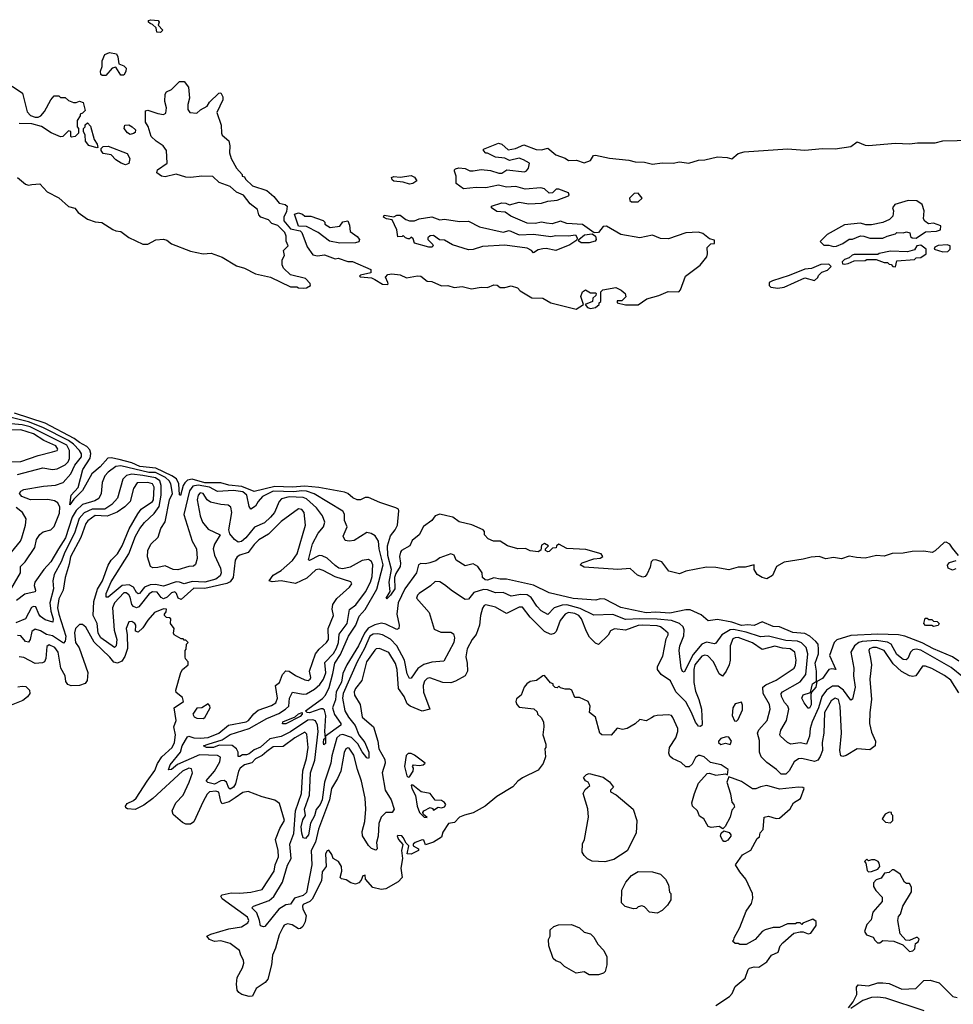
# Model space of a CAD drawing. Extents: x 2206940 to 2356632, y 511582 to 673215.
# Tile 111 of 228: x 2336999 to 2342880, y 536986 to 543190. Entities that reach past the tile are written whole.
import ezdxf

# ---------------------------------------------------------------- set-up
doc = ezdxf.new("R2010")
doc.units = 0

msp = doc.modelspace()

# ---------------------------------------------------------------- linework, layer by layer
at = {"layer": '0CON10XD'}
for points in [[(2337885, 543110), (2337861.7, 543111.7), (2337858.3, 543138.3), (2337835, 543160), (2337820, 543165), (2337810, 543175), (2337810, 543185), (2337825, 543190), (2337870, 543185), (2337877.5, 543175), (2337870, 543155), (2337900, 543125), (2337885, 543110)], [(2337541.7, 542838.3), (2337518.3, 542838.3), (2337510, 542845), (2337507.5, 542865), (2337517.5, 542895), (2337518.3, 542931.7), (2337535, 542970), (2337565, 542983.3), (2337607.5, 542975), (2337616.4, 542956.4), (2337622.5, 542912.5), (2337655, 542900), (2337670, 542885), (2337667, 542863), (2337655, 542840), (2337635, 542840), (2337605, 542890), (2337580, 542885), (2337541.7, 542838.3)], [(2336950.3, 542770.3), (2337016.4, 542726.4), (2337045, 542610), (2337066.4, 542586.4), (2337095, 542576.7), (2337115, 542576.7), (2337132.5, 542585), (2337155, 542612.5), (2337193.9, 542686.1), (2337215, 542710), (2337245, 542710), (2337255, 542700), (2337285, 542700), (2337305, 542680), (2337338.3, 542668.3), (2337355, 542667.5), (2337375, 542677.5), (2337399.3, 542669.3), (2337411.7, 542618.3), (2337395, 542600), (2337380, 542595), (2337380, 542585), (2337360, 542555), (2337360, 542515), (2337370, 542505), (2337370, 542475), (2337347, 542453), (2337325, 542450), (2337320, 542455), (2337320, 542485), (2337305, 542490), (2337270, 542455), (2337255, 542452.5), (2337196.4, 542476.4), (2337135, 542516.2), (2337074.2, 542534.2), (2336995, 542536.2)], [(2336985, 542196.2), (2337035, 542154), (2337055, 542148), (2337075, 542152.5), (2337125, 542156.7), (2337172.5, 542105), (2337245, 542066.7), (2337305, 542012.5), (2337345, 542002.5), (2337367.5, 541975), (2337425, 541933.3), (2337475, 541916.7), (2337515, 541912.5), (2337585, 541868.8), (2337605, 541858.8), (2337635, 541856.2), (2337685, 541817.5), (2337775, 541776.7), (2337805, 541776.7), (2337857, 541803), (2337905, 541806.2), (2337925, 541800), (2337955, 541778), (2338075, 541732.5), (2338155, 541714), (2338205, 541718), (2338274.1, 541694.1), (2338365, 541640), (2338415, 541623.8), (2338485, 541588.8), (2338577.7, 541567.7), (2338705, 541507.5), (2338745, 541507.5), (2338755, 541500), (2338785, 541497.5), (2338805, 541500), (2338830, 541515), (2338828.3, 541528.3), (2338798.8, 541558.8), (2338705, 541583.3), (2338660, 541625), (2338652.5, 541645), (2338653, 541677), (2338667.5, 541705), (2338660, 541735), (2338690, 541765), (2338677.5, 541795), (2338676.4, 541826.4), (2338668.3, 541848.3), (2338625, 541892.5), (2338586.4, 541906.4), (2338565, 541930), (2338517.5, 541945), (2338505, 541960), (2338497.5, 541995), (2338450.8, 542030.8), (2338407.5, 542085), (2338365, 542103.8), (2338325, 542140), (2338255, 542163.3), (2338215, 542202.5), (2338145, 542203.8), (2338076.4, 542196.4), (2338045, 542198.8), (2337985, 542216.7), (2337915, 542200), (2337892.5, 542205), (2337863.3, 542225), (2337867.5, 542245), (2337927.5, 542285), (2337922.5, 542365), (2337902.5, 542395), (2337857.5, 542425), (2337827.5, 542455), (2337807, 542517), (2337790, 542545), (2337790, 542615), (2337805, 542620), (2337868.3, 542598.3), (2337905, 542592.5), (2337918.3, 542601.7), (2337922.5, 542635), (2337913.8, 542675), (2337915, 542720), (2337923.6, 542736.4), (2337955, 542750), (2338005, 542800), (2338035, 542800), (2338062.5, 542765), (2338067.5, 542695), (2338057.5, 542655), (2338057.5, 542625), (2338070, 542605), (2338115, 542600), (2338137, 542623), (2338180, 542645), (2338195, 542670), (2338253.6, 542726.4), (2338265, 542730), (2338277.5, 542705), (2338277.5, 542685), (2338240, 542605), (2338266.7, 542525), (2338270, 542475), (2338275, 542462.5), (2338315, 542427.5), (2338322, 542395), (2338320.5, 542350.5), (2338330, 542315), (2338363.9, 542253.9), (2338400, 542215), (2338400, 542205), (2338415, 542200), (2338420, 542185), (2338465, 542142.5), (2338555, 542113.8), (2338600, 542075), (2338633.6, 542033.6), (2338670, 542025), (2338682.5, 542015), (2338679.3, 541980.7), (2338663.3, 541945), (2338663, 541923), (2338705, 541872.5), (2338765, 541860), (2338775, 541850), (2338809.3, 541759.3), (2338845, 541707.5), (2338875, 541702.5), (2338919.3, 541709.3), (2338985, 541682.5), (2339005, 541686.7), (2339065, 541666.2), (2339095.8, 541665.8), (2339210, 541615), (2339210, 541595), (2339145, 541580), (2339140, 541575), (2339145, 541570), (2339215, 541562.5), (2339235, 541552.5), (2339284.2, 541524.2), (2339315, 541522.5), (2339320, 541525), (2339317.5, 541535), (2339303, 541567), (2339317.5, 541585), (2339342.3, 541587.7), (2339395, 541582.5), (2339435, 541563.3), (2339505, 541576.2), (2339525, 541573.3), (2339565, 541542.5), (2339595, 541540), (2339655, 541512.5), (2339696.1, 541516.1), (2339735, 541502.5), (2339785, 541508), (2339843.9, 541493.9), (2339905, 541503.8), (2339946.4, 541503.6), (2339985, 541520), (2340007, 541517), (2340025, 541502.5), (2340055, 541502.5), (2340095, 541512.5), (2340135, 541500), (2340151.7, 541481.7), (2340225, 541436.7), (2340295, 541436.2), (2340345, 541406.2), (2340505, 541366.7), (2340550, 541395), (2340532.5, 541445), (2340543.9, 541476.1), (2340563, 541487), (2340595, 541470), (2340625, 541470), (2340630, 541465), (2340628.3, 541451.7), (2340610, 541435), (2340606.4, 541413.6), (2340560, 541395), (2340575, 541377.5), (2340595, 541371.2), (2340625, 541376.7), (2340650, 541395), (2340650, 541405), (2340660, 541415), (2340660, 541475), (2340673, 541487), (2340755, 541503.3), (2340787.5, 541485), (2340812.5, 541465), (2340816.4, 541443.6), (2340791.7, 541418.3), (2340761.7, 541418.3), (2340762.5, 541405), (2340815, 541393.8), (2340895.6, 541394.4), (2340948.3, 541431.7), (2341025, 541452.5), (2341083.6, 541476.4), (2341150, 541475), (2341161.7, 541488.3), (2341192.5, 541575), (2341285, 541642.5), (2341326.7, 541695), (2341332.5, 541715), (2341330, 541755), (2341351.7, 541778.3), (2341375, 541780), (2341375, 541800), (2341345, 541810), (2341302.3, 541842.3), (2341275, 541851.2), (2341195, 541847.5), (2341085, 541810), (2341035, 541811.2), (2340985, 541832), (2340905, 541816.2), (2340785.9, 541835.9), (2340695, 541888.8), (2340675, 541886.7), (2340645, 541850), (2340617, 541847), (2340545, 541900), (2340445, 541906.2), (2340405, 541920), (2340353, 541903), (2340317, 541907), (2340285, 541913.3), (2340245, 541906.7), (2340195, 541908.8), (2340092.3, 541952.3), (2340056.4, 541976.4), (2340005, 541982.5), (2339970, 542005), (2339970, 542015), (2340035, 542036.2), (2340060, 542035), (2340085, 542022.5), (2340145, 542041.2), (2340205, 542030), (2340285, 542033.8), (2340325, 542047.5), (2340385, 542053.3), (2340455, 542080), (2340460, 542085), (2340455, 542100), (2340395, 542122.5), (2340378.3, 542121.7), (2340355, 542100), (2340335, 542097.5), (2340303.6, 542123.6), (2340280.7, 542130.7), (2340182, 542122), (2340125, 542138.8), (2340064.2, 542134.2), (2340015, 542147.5), (2339935, 542130), (2339875, 542132.5), (2339795, 542123.3), (2339748.3, 542158.3), (2339747.5, 542205), (2339736.7, 542235), (2339737.5, 542245), (2339745, 542250), (2339765, 542256.7), (2339805, 542252.5), (2339835, 542237.5), (2339855, 542236.7), (2339905, 542246.2), (2339965, 542238.8), (2340016.4, 542223.6), (2340036.4, 542223.6), (2340067, 542243), (2340178.3, 542231.7), (2340191.7, 542238.3), (2340203.3, 542255), (2340210, 542285), (2340172.5, 542307.5)], [(2337485, 542382.5), (2337435, 542397.5), (2337412.5, 542425), (2337411.7, 542461.7), (2337400, 542485), (2337400, 542505), (2337410, 542515), (2337411.7, 542528.3), (2337425, 542540), (2337445, 542520), (2337467.5, 542435), (2337487.5, 542405), (2337490, 542385), (2337485, 542382.5)], [(2337695, 542467.5), (2337677, 542477), (2337657.5, 542505), (2337660, 542525), (2337685, 542526.7), (2337707.5, 542515), (2337727.5, 542495), (2337725, 542480), (2337715, 542472.5), (2337695, 542467.5)], [(2340172.5, 542307.5), (2340145, 542316.7), (2340085, 542303.3), (2340055, 542317.5), (2339995, 542323.3), (2339945, 542350), (2339935, 542350), (2339920, 542365), (2339920, 542375), (2340015, 542411.2), (2340035, 542406.7), (2340075, 542370), (2340121.7, 542378.3), (2340175, 542402.5), (2340251.7, 542371.7), (2340285, 542370), (2340325, 542380), (2340375, 542337.5), (2340435, 542316.7), (2340455, 542303.3), (2340506.1, 542303.9), (2340555, 542288.8), (2340595, 542302.5), (2340612.5, 542335), (2340625, 542336.7), (2340715, 542318), (2340835, 542305.8), (2340875, 542294), (2340935, 542291.9), (2340985, 542279.2), (2341045, 542288.6), (2341115, 542285.8), (2341155, 542294.2), (2341213.6, 542286.4), (2341275, 542305.7), (2341315, 542306), (2341395, 542325.7), (2341455, 542322.5), (2341485, 542313.3), (2341525, 542347.5), (2341561.7, 542358.3), (2341835, 542376.7), (2341945, 542367.1), (2342055, 542379.2), (2342135, 542375.6), (2342235, 542391.9), (2342275, 542420), (2342325, 542399.6), (2342345, 542397.9), (2342515, 542411.8), (2342605, 542408.1), (2342655, 542414.4), (2342765, 542413.1), (2342815, 542426.7), (2342995, 542430)], [(2337665, 542276.2), (2337637.5, 542285), (2337605, 542306.7), (2337575, 542337.5), (2337525, 542347.5), (2337512.5, 542365), (2337511.7, 542378.3), (2337525, 542390), (2337555, 542392.5), (2337675, 542347.5), (2337693.3, 542315), (2337685, 542283.8), (2337665, 542276.2)], [(2339455, 542153.8), (2339415, 542166.7), (2339355, 542172.5), (2339345, 542180), (2339340, 542195), (2339355, 542202.5), (2339395, 542197.5), (2339465, 542208.8), (2339485, 542197.5), (2339500, 542175), (2339475, 542157.5), (2339455, 542153.8)], [(2340895, 542042.5), (2340920, 542065), (2340895, 542097.5), (2340870, 542095), (2340840, 542065), (2340841.7, 542051.7), (2340853, 542043), (2340895, 542042.5)], [(2342125, 541760), (2342145, 541762.5), (2342185, 541780), (2342225, 541807.5), (2342245, 541807.5), (2342295, 541827.5), (2342317, 541827), (2342355, 541812.5), (2342435, 541812.5), (2342463, 541827), (2342515, 541840), (2342525, 541850), (2342565, 541847.5), (2342585, 541852.5), (2342606.4, 541846.4), (2342610, 541825), (2342620, 541815), (2342645, 541812.5), (2342705, 541853.3), (2342775, 541857.5), (2342800, 541865), (2342801.7, 541891.7), (2342755, 541907.5), (2342723, 541903), (2342700, 541920), (2342692.5, 541935), (2342696.7, 541985), (2342683.3, 542025), (2342649.7, 542049.7), (2342595, 542050.8), (2342512.5, 542025), (2342497.5, 542005), (2342502.5, 541985), (2342498.3, 541951.7), (2342478.8, 541931.2), (2342435, 541912.5), (2342365, 541897.5), (2342328.3, 541898.3), (2342295, 541907.5), (2342195, 541897.5), (2342085, 541837.5), (2342041.7, 541791.7), (2342065, 541770), (2342095, 541770), (2342125, 541760)], [(2339015, 541781.2), (2338950, 541795), (2338878.8, 541848.8), (2338805, 541887.5), (2338755, 541890), (2338730, 541965), (2338755, 541972.5), (2338780, 541965), (2338795, 541952.5), (2338833, 541953), (2338910, 541925), (2338920, 541915), (2338921.7, 541901.7), (2338955, 541880), (2339015, 541890), (2339033.9, 541916.1), (2339065, 541922.5), (2339076.2, 541895), (2339080, 541855), (2339123.9, 541823.9), (2339140, 541805), (2339135, 541790), (2339115, 541783.3), (2339015, 541781.2)], [(2340235, 541720), (2340222.5, 541735), (2340195, 541750), (2340055, 541769.2), (2339915, 541760), (2339855, 541742.5), (2339825, 541740.8), (2339725, 541772), (2339675, 541800), (2339643.8, 541803.8), (2339605, 541830), (2339585, 541827.5), (2339570, 541815), (2339570, 541805), (2339600, 541775), (2339602.5, 541765), (2339595, 541757.5), (2339575, 541756.7), (2339485, 541782.5), (2339478.3, 541808.3), (2339465, 541820), (2339455, 541810), (2339445, 541810), (2339430, 541815), (2339415, 541830), (2339407, 541823), (2339381.7, 541821.7), (2339374, 541865), (2339345, 541930), (2339310, 541935), (2339290, 541945), (2339295, 541957.5), (2339355, 541947.5), (2339375, 541958.8), (2339395, 541958.8), (2339431.7, 541931.7), (2339455, 541923.3), (2339485, 541923.3), (2339515, 541936.2), (2339595, 541948.8), (2339645, 541930), (2339675, 541933.3), (2339768.3, 541918.3), (2339825, 541920), (2339894.2, 541884.2), (2340045, 541851.2), (2340082, 541862), (2340145.9, 541834.1), (2340235, 541838.8), (2340345, 541823.8), (2340375, 541830), (2340455, 541828.8), (2340500, 541835), (2340510, 541815), (2340508.3, 541801.7), (2340465, 541771.2), (2340375, 541736.2), (2340315, 541748.8), (2340295, 541746.7), (2340265, 541740), (2340235, 541720)], [(2340535, 541783.3), (2340520, 541795), (2340520, 541805), (2340556.4, 541833.6), (2340605, 541840), (2340626.2, 541826.2), (2340630, 541805), (2340623.3, 541795), (2340585, 541784.3), (2340535, 541783.3)], [(2342515, 541633.3), (2342525, 541670), (2342635, 541680), (2342645, 541690), (2342675, 541692.5), (2342710, 541715), (2342710, 541745), (2342675, 541770), (2342650, 541765), (2342635, 541740), (2342591.7, 541728.3), (2342485, 541732.5), (2342413, 541717), (2342405, 541710), (2342255, 541710), (2342243, 541707), (2342225, 541690), (2342195, 541680), (2342180, 541665), (2342181.7, 541651.7), (2342195, 541650), (2342217, 541653), (2342255, 541670), (2342325, 541672.5), (2342335, 541680), (2342395, 541680), (2342445, 541660), (2342465, 541660), (2342475, 541650), (2342488.3, 541648.3), (2342500, 541635), (2342515, 541633.3)], [(2342815, 541727.5), (2342845, 541730), (2342860, 541745), (2342860, 541765), (2342841.7, 541771.7), (2342783.6, 541766.4), (2342763.6, 541756.4), (2342760, 541745), (2342815, 541727.5)], [(2341775, 541498.8), (2341815, 541503.8), (2341945, 541563.8), (2342005, 541546.7), (2342027.5, 541565), (2342031.7, 541578.3), (2342051.7, 541598.3), (2342088.3, 541611.7), (2342110, 541635), (2342095, 541650), (2342045, 541647.5), (2341987, 541623), (2341945, 541617.5), (2341845, 541577.5), (2341740, 541545), (2341720, 541535), (2341720, 541515), (2341730, 541505), (2341775, 541498.8)], [(2337250.7, 540119.3), (2337239.7, 540145), (2337218.7, 540158.7), (2337175, 540166.2), (2337066.2, 540165), (2337011.1, 540185), (2336997.3, 540205), (2337005, 540219.1), (2337025, 540229.7), (2337148.3, 540251.7), (2337225, 540256.6), (2337272.3, 540275), (2337321.6, 540328.4), (2337346.5, 540383.5), (2337386.9, 540435), (2337388.8, 540455), (2337375.6, 540475), (2337337.6, 540515), (2337305, 540537.6), (2337145, 540620.6), (2337055, 540655.6), (2336885, 540698)], [(2341195, 539714.3), (2341155, 539699.4), (2341087.5, 539715), (2341043.8, 539775), (2341005, 539786.6), (2340986.7, 539785), (2340975.7, 539775), (2340969.5, 539740.5), (2340951.1, 539698.9), (2340937.8, 539682.2), (2340925, 539677.3), (2340891.1, 539691.1), (2340845, 539731.2), (2340765.8, 539725.8), (2340555, 539741.2), (2340530, 539755), (2340541.7, 539768.3), (2340615, 539792.5), (2340655, 539797.5), (2340671.7, 539808.3), (2340662.5, 539825), (2340565, 539851.1), (2340445, 539858.8), (2340395, 539886), (2340380, 539875), (2340378.3, 539861.7), (2340355, 539860), (2340335, 539840), (2340325, 539837.5), (2340310, 539845), (2340310, 539855), (2340330, 539875), (2340305, 539890), (2340285, 539880), (2340281.7, 539848.3), (2340265, 539837.5), (2340215, 539843.3), (2340185, 539857.5), (2340137, 539857), (2340072.5, 539875), (2340025, 539903.3), (2339983.6, 539903.6), (2339949.3, 539919.3), (2339927.5, 539945), (2339926.7, 539965), (2339918.8, 539975), (2339847.5, 540007.5), (2339766.8, 540026.8), (2339726.2, 540055), (2339690, 540065), (2339645, 540074.3), (2339615.6, 540065), (2339595.6, 540035), (2339543.3, 539996.7), (2339516, 539944), (2339472, 539908), (2339456.7, 539875), (2339404.7, 539845.3), (2339396.7, 539835), (2339392, 539808), (2339398.3, 539765), (2339395.3, 539745), (2339368.4, 539701.6), (2339360, 539675), (2339362.3, 539605), (2339335, 539564.4), (2339311.2, 539541.2), (2339307.5, 539545), (2339332.5, 539587.5), (2339325.3, 539645), (2339340.2, 539725), (2339316.7, 539813.3), (2339314.6, 539874.6), (2339335, 539938.2), (2339364.3, 539975), (2339378.6, 540005), (2339388, 540095), (2339384, 540105), (2339368, 540115), (2339268.1, 540148.1), (2339195, 540180.5), (2339175, 540178.8), (2339145, 540163.8), (2339125, 540164.8), (2339096.7, 540176.7), (2339065.9, 540205), (2339045, 540214), (2338882.7, 540242.7), (2338795, 540250.7), (2338715, 540244.1), (2338605, 540249.7), (2338475, 540217.7), (2338398.2, 540248.2), (2338316.4, 540256.4), (2338265, 540272.1), (2338165, 540272.6), (2338085, 540295.9), (2338055, 540288.3), (2338038.6, 540271.4), (2338028.8, 540255), (2338012.3, 540192.3), (2338006.2, 540196.2), (2338001.8, 540265), (2337986.9, 540296.9), (2337957, 540317), (2337855.3, 540364.7), (2337754.7, 540374.7), (2337705, 540397.2), (2337625, 540419.5), (2337575, 540429.7), (2337553.5, 540426.5), (2337505, 540372.8), (2337452.1, 540327.9), (2337395, 540223.2), (2337340.1, 540169.9), (2337315, 540133.3), (2337321.9, 540195), (2337367.5, 540242.5), (2337395.7, 540355), (2337441.9, 540428.1), (2337445.8, 540455.8), (2337440.7, 540480.7), (2337421.1, 540501.1), (2337376.2, 540525), (2337341.9, 540551.9), (2337158.4, 540648.4), (2336965, 540711.3)], [(2336944, 540404), (2337005, 540406.5), (2337115, 540444.8), (2337205, 540467.1), (2337235.6, 540475), (2337238.2, 540485), (2337226.7, 540505), (2337149.6, 540539.6), (2337085, 540580.9), (2337006.4, 540606.4), (2336933.5, 540603.5)], [(2336985, 540323.4), (2337145, 540367), (2337205, 540356.6), (2337235, 540359.2), (2337285.7, 540385), (2337304.2, 540405), (2337312.2, 540425), (2337312.8, 540475), (2337295, 540508.2), (2337065, 540625.5), (2337015, 540637.8), (2336945, 540642.7)], [(2342915, 539149), (2342875.4, 539175.4), (2342755, 539225.2), (2342683.2, 539263.2), (2342575, 539305.8), (2342535, 539314.7), (2342405, 539317.4), (2342235, 539310.7), (2342146.4, 539283.6), (2342128.7, 539265), (2342100.8, 539185), (2342140, 539095), (2342115, 539100.7), (2342095, 539096.8), (2342055, 539039), (2342020.5, 539019.5), (2342014.7, 538985), (2341986.5, 538953.5), (2341982.3, 538937.7), (2341985, 538874), (2341975, 538852.7), (2341965, 538852.2), (2341939.5, 538885), (2341925.6, 538915), (2341935, 538936.4), (2341980, 538950), (2341993.3, 539005), (2342017.5, 539022.5), (2342019.2, 539085), (2342010.8, 539135), (2342030.3, 539195), (2342031.8, 539221.8), (2342028.4, 539255), (2342015, 539272.8), (2341975.6, 539305.6), (2341945, 539321.9), (2341869.8, 539329.8), (2341785, 539363.8), (2341745, 539366.6), (2341675, 539397.1), (2341625, 539373.8), (2341585, 539378.2), (2341545, 539373), (2341485, 539393.3), (2341395, 539410.8), (2341335, 539402.5), (2341291.2, 539441.2), (2341222.2, 539472.2), (2341195, 539472.4), (2341095, 539450.2), (2341005, 539457.5), (2340945, 539452.5), (2340785, 539486.1), (2340685, 539538.5), (2340655, 539541.2), (2340627.7, 539532.3), (2340485, 539542.6), (2340335, 539578.7), (2340235, 539627.4), (2340065, 539665.8), (2340025.4, 539664.6), (2339985, 539672.5), (2339945, 539659.4), (2339930.7, 539660.7), (2339914.4, 539675), (2339911.1, 539705), (2339885, 539745.6), (2339855, 539760.8), (2339805, 539748.1), (2339748.5, 539785), (2339735.5, 539815.5), (2339715, 539823.5), (2339645, 539799.1), (2339619.1, 539780.9), (2339583.2, 539766.8), (2339555, 539760.7), (2339525, 539763.1), (2339510.8, 539755), (2339499.3, 539705), (2339425, 539603.8), (2339383.8, 539515), (2339373.7, 539443.7), (2339390, 539375), (2339387.5, 539355), (2339375, 539348.6), (2339305, 539381.3), (2339277, 539387), (2339235, 539378.2), (2339194.6, 539355.4), (2339170.9, 539325), (2339132.3, 539245), (2339060.3, 539125), (2339035, 539071.5), (2339026, 539015), (2338992.1, 538955), (2338987.9, 538905), (2338969.3, 538855), (2338981.6, 538811.6), (2339021.1, 538755), (2339021.8, 538745), (2338925.7, 538675), (2338925, 538628.9), (2338915, 538621.4), (2338912.8, 538632.8), (2338915, 538655.8), (2338924.4, 538665.6), (2338920.3, 538705), (2338927.1, 538805), (2338918.7, 538838.7), (2338907.4, 538847.4), (2338895, 538847.2), (2338825, 538822), (2338809.4, 538825), (2338798.6, 538835), (2338906.3, 538913.7), (2338924.5, 538935), (2338947.2, 538982.8), (2338970.3, 539069.7), (2338984.3, 539135), (2339019.1, 539190.9), (2339069.7, 539305), (2339115.1, 539375), (2339137.5, 539432.5), (2339175, 539474.7), (2339248.4, 539601.6), (2339289.1, 539755), (2339263.4, 539855), (2339258.3, 539905), (2339238.1, 539938.1), (2339213.7, 539953.7), (2339185, 539958.7), (2339105, 539908.8), (2339073.6, 539903.6), (2339048.8, 539908.8), (2339036.1, 539936.1), (2339061.9, 539995), (2339045.3, 540035), (2339044.6, 540075), (2339033.8, 540093.8), (2338852.6, 540202.6), (2338805, 540218.7), (2338775, 540222.3), (2338725, 540214.5), (2338595, 540219.5), (2338528.8, 540185), (2338501.8, 540155), (2338485, 540124.5), (2338455, 540106.7), (2338443.4, 540123.4), (2338429.5, 540195), (2338403.2, 540215), (2338346.2, 540223.8), (2338245, 540217), (2338194.8, 540244.8), (2338122.5, 540257.5), (2338089.9, 540250.1), (2338067.5, 540222.5), (2338032.9, 540072.9), (2338084.2, 539904.2), (2338112.7, 539855), (2338116.2, 539795), (2338105, 539756.7), (2338092.4, 539747.6), (2338065, 539745.5), (2337995, 539723.9), (2337966.3, 539726.3), (2337915, 539749.2), (2337868.6, 539738.6), (2337836.8, 539736.8), (2337822.5, 539745), (2337803.8, 539805), (2337806, 539845), (2337825, 539886.2), (2337870, 539930), (2337886.7, 539985), (2337914, 540026), (2337942.3, 540165), (2337961.4, 540205), (2337951.3, 540265), (2337940.3, 540285), (2337917.3, 540305), (2337855, 540337.8), (2337812.1, 540337.9), (2337635, 540378.9), (2337604.6, 540375.4), (2337555, 540338.4), (2337534.7, 540315), (2337518.5, 540275), (2337512.2, 540205), (2337497.2, 540172.8), (2337471.7, 540158.3), (2337395, 540135.2), (2337355, 540097.2), (2337329.4, 540055), (2337286.5, 539925), (2337242.1, 539855), (2337194.3, 539775), (2337149.6, 539725), (2337094, 539645), (2337088.7, 539625), (2337098.2, 539595), (2337095.5, 539585), (2337030.6, 539569.4), (2336979.2, 539530.8)], [(2342943.6, 539045), (2342867.4, 539107.4), (2342675, 539217.2), (2342645.7, 539224.3), (2342625, 539219.7), (2342611.2, 539205), (2342594.5, 539165), (2342583.3, 539156.7), (2342565, 539158), (2342525, 539190), (2342488.5, 539255), (2342465, 539267.5), (2342395, 539278.2), (2342305, 539272), (2342284.2, 539265), (2342258.4, 539245), (2342234.7, 539205), (2342252.4, 539105), (2342250.6, 539055), (2342261.9, 538985), (2342245, 538908), (2342235, 538902.9), (2342188.1, 538965), (2342155, 538990.7), (2342119.5, 538990.5), (2342081, 538965), (2342051.2, 538925), (2342029.8, 538855), (2341990, 538765), (2341978.6, 538725), (2341974.3, 538675.7), (2341955, 538625.8), (2341915, 538632.8), (2341855.9, 538625.9), (2341835.9, 538635.9), (2341791.2, 538675), (2341788, 538685), (2341794.4, 538714.4), (2341829.1, 538775), (2341844.7, 538845), (2341838.4, 538865), (2341817, 538887), (2341797.1, 538925), (2341795.9, 538944.1), (2341804.6, 538955), (2341915, 539017.4), (2341950.6, 539065), (2341964.5, 539194.5), (2341953.4, 539235), (2341924.3, 539264.3), (2341897.5, 539275), (2341825, 539279.3), (2341715, 539304.8), (2341665, 539301.7), (2341575, 539331.8), (2341495, 539347.1), (2341475, 539345.4), (2341421.9, 539315), (2341385, 539261.1), (2341375, 539257.9), (2341325, 539268.4), (2341295, 539254.5), (2341240.5, 539189.5), (2341185, 539078.9), (2341175, 539083.3), (2341166.6, 539105), (2341153.2, 539215), (2341156.5, 539245), (2341182.8, 539307.2), (2341184.8, 539344.8), (2341177.4, 539365), (2341155.3, 539385.3), (2341105, 539404.7), (2341015, 539413.8), (2340905, 539416), (2340815, 539409.8), (2340735, 539442.1), (2340615, 539438.9), (2340529.9, 539479.9), (2340445, 539503.1), (2340415, 539501.6), (2340365.2, 539484.8), (2340325, 539441.6), (2340282.9, 539465), (2340255.8, 539495), (2340220.2, 539550.2), (2340196.2, 539566.2), (2340155, 539567.9), (2340095, 539558.1), (2340045, 539580.6), (2339995, 539578.5), (2339945, 539598.2), (2339920.4, 539599.6), (2339859.2, 539580.8), (2339825, 539539.1), (2339805, 539536.2), (2339725, 539588.7), (2339675, 539629.7), (2339645, 539648.8), (2339615, 539649.3), (2339587.2, 539622.8), (2339515.5, 539575), (2339504.4, 539565), (2339497.5, 539545), (2339577.7, 539455), (2339610, 539350), (2339651.4, 539331.4), (2339715, 539331.5), (2339730.4, 539320.4), (2339736.7, 539295), (2339734, 539265), (2339670.9, 539149.1), (2339595, 539141.4), (2339545, 539126.6), (2339507, 539103), (2339465, 539040.6), (2339455, 539040), (2339439.5, 539069.5), (2339423.7, 539153.7), (2339374.5, 539244.5), (2339335, 539286.7), (2339285, 539313.2), (2339255, 539319.6), (2339225, 539317.6), (2339205, 539305.6), (2339171.4, 539228.6), (2339124.1, 539145), (2339036.6, 538945), (2339031.7, 538915), (2339047.7, 538835), (2339070, 538795), (2339112.8, 538742.8), (2339135, 538683.9), (2339172.6, 538635), (2339197.8, 538575), (2339198.1, 538541.9), (2339195, 538535.8), (2339185, 538538.5), (2339155, 538576.5), (2339127.7, 538627.7), (2339088.2, 538668.2), (2339035, 538686.5), (2339015, 538681.7), (2338995.6, 538665), (2338965, 538552.5), (2338958.5, 538505), (2338919.1, 538385), (2338903.6, 538275), (2338892, 538245), (2338866.9, 538213.1), (2338855, 538173.3), (2338831.5, 538128.5), (2338818.1, 538055), (2338799.3, 538030.7), (2338784.8, 538034.8), (2338774.9, 538064.9), (2338771.3, 538105), (2338781.3, 538148.7), (2338798.6, 538175), (2338793, 538215), (2338823.4, 538305), (2338830.7, 538445), (2338857.8, 538525), (2338879.7, 538705), (2338875.1, 538745.1), (2338861.4, 538771.4), (2338845, 538779.5), (2338813.1, 538776.9), (2338705, 538702.9), (2338645, 538673.9), (2338575, 538658.5), (2338515, 538607.3), (2338475, 538589.2), (2338445, 538564.4), (2338427.2, 538557.2), (2338402.7, 538557.3), (2338385, 538547.1), (2338375, 538546.7), (2338374.7, 538575), (2338365.3, 538595), (2338337.1, 538617.1), (2338255, 538618.5), (2338218.8, 538605), (2338175, 538604), (2338156.7, 538615), (2338185.3, 538624.7), (2338275, 538652.4), (2338325, 538686.1), (2338445, 538723.8), (2338555, 538787.2), (2338631.2, 538818.8), (2338673.9, 538845), (2338694.1, 538865), (2338699, 538915), (2338717.8, 538952.2), (2338785, 538940.8), (2338805, 538943.1), (2338855, 538971.7), (2338888.8, 539001.2), (2338911.4, 539035), (2338928, 539075), (2338920, 539140), (2338975, 539196.8), (2338995, 539231.1), (2339007.9, 539265), (2339011, 539319), (2339061.3, 539385), (2339076, 539474), (2339116.5, 539503.5), (2339176.3, 539585), (2339209, 539645), (2339218, 539682), (2339223.8, 539755), (2339215, 539775.4), (2339195, 539788.4), (2339155, 539781.7), (2339080.5, 539739.5), (2339035, 539729.1), (2339010, 539735), (2338985, 539750), (2338935, 539796.5), (2338905, 539812.1), (2338885, 539813), (2338825, 539783.1), (2338817, 539787), (2338843.1, 539886.9), (2338878, 539955), (2338912.5, 539995), (2338920.3, 540025), (2338906, 540065), (2338868.9, 540115), (2338805, 540170.9), (2338785, 540180), (2338697.1, 540182.9), (2338648.1, 540171.9), (2338632.8, 540155), (2338604.7, 540085), (2338579.5, 540055), (2338540.5, 540019.5), (2338477.6, 539992.4), (2338423.5, 539925), (2338395, 539901.4), (2338375, 539898.4), (2338352.3, 539915), (2338321.4, 539951.4), (2338316.4, 539975), (2338335.6, 540085), (2338329.2, 540119.2), (2338311.2, 540131.2), (2338265, 540134.6), (2338200, 540150), (2338179.2, 540165), (2338155, 540205.4), (2338135, 540208.4), (2338123.6, 540195), (2338115.9, 540165), (2338135.6, 540065), (2338149.4, 540025), (2338185, 539980.9), (2338260.8, 539945), (2338225.3, 539885), (2338217.2, 539855), (2338225.2, 539815.2), (2338264.2, 539735), (2338267.2, 539705), (2338261.2, 539685), (2338233.6, 539665), (2338165, 539646.4), (2338085, 539649.2), (2338035, 539634.8), (2338005, 539646.7), (2337985, 539647.7), (2337905, 539620), (2337855, 539630.8), (2337820.6, 539629.4), (2337785.4, 539614.6), (2337753.9, 539573.9), (2337745, 539573.2), (2337735, 539581.8), (2337715.4, 539615.4), (2337688.9, 539628.9), (2337645, 539624.3), (2337555, 539551.3), (2337542.2, 539552.2), (2337542.4, 539575), (2337575, 539647.5), (2337685.9, 539824.1), (2337728.3, 539935), (2337756.1, 539985), (2337785, 540021.2), (2337845, 540078.1), (2337877.3, 540122.7), (2337890.5, 540195), (2337889.5, 540255), (2337881, 540285), (2337855, 540304.4), (2337775, 540319.1), (2337705, 540325.8), (2337671.2, 540318.8), (2337647.9, 540295), (2337614.8, 540175), (2337579.7, 540135), (2337535, 540107), (2337455, 540105.5), (2337405, 540082.6), (2337373.8, 540046.2), (2337344.7, 539955.3), (2337282.4, 539835), (2337260.7, 539775), (2337216.5, 539695), (2337207.4, 539655), (2337210.6, 539605), (2337189.2, 539515), (2337194, 539464), (2337208.7, 539415), (2337206.6, 539393.4), (2337159.7, 539409.7), (2337130.4, 539430.4), (2337118.6, 539445), (2337101.2, 539491.2), (2337085, 539492.8), (2337073.8, 539486.2), (2337035, 539414.6), (2336975, 539389)], [(2341475, 539244), (2341473.9, 539155), (2341467.6, 539125), (2341450, 539085), (2341425, 539054.4), (2341405, 539067.9), (2341369, 539145), (2341332.8, 539182.8), (2341315, 539186), (2341295, 539179), (2341251, 539125), (2341244.9, 539094.9), (2341244.4, 539014.4), (2341255, 538958.9), (2341277.5, 538907.5), (2341294.6, 538845), (2341297.3, 538752.7), (2341295, 538742), (2341285, 538735.8), (2341275, 538739.2), (2341255, 538762.9), (2341231.1, 538825), (2341195, 538892.5), (2341132.9, 538955), (2341098, 539025), (2341039.7, 539065), (2341016.2, 539095), (2341016.4, 539115), (2341050.4, 539179.6), (2341071.2, 539288.8), (2341084.4, 539315), (2341084, 539325), (2341055, 539349.5), (2341035.5, 539365), (2341015, 539371.2), (2340925, 539376), (2340895, 539372.5), (2340815, 539342.7), (2340745, 539351.5), (2340721.3, 539338.7), (2340705, 539311.9), (2340645, 539253.5), (2340625, 539262.5), (2340589, 539299), (2340568.4, 539335), (2340538.7, 539415), (2340520, 539435), (2340495, 539449.2), (2340455.5, 539454.5), (2340435, 539445.3), (2340402.3, 539405), (2340377.5, 539335), (2340365, 539322), (2340345, 539316.1), (2340305, 539335.8), (2340215, 539424.7), (2340165, 539488.4), (2340145, 539489.5), (2340065, 539448.3), (2339995, 539487.5), (2339935, 539502.3), (2339925, 539498.9), (2339915, 539482), (2339901.8, 539435), (2339896.2, 539375), (2339873.7, 539316.3), (2339849.2, 539285), (2339817, 539225), (2339808.8, 539175), (2339818.4, 539135), (2339819.4, 539085), (2339804.5, 539055.5), (2339745, 539021.9), (2339715, 539012.5), (2339664.8, 539014.8), (2339583.2, 539043.2), (2339565, 539038.5), (2339548.3, 539021.7), (2339539.5, 538995), (2339541.9, 538951.9), (2339582.5, 538845), (2339535, 538834), (2339458.5, 538865), (2339438.9, 538878.9), (2339420.2, 538925), (2339384.7, 538975), (2339376, 539095), (2339365, 539133.5), (2339325, 539202.7), (2339265, 539228.6), (2339245, 539225.8), (2339235, 539217.6), (2339183, 539145), (2339154.3, 539025.7), (2339114.3, 538975), (2339106.2, 538955), (2339107, 538935), (2339143.2, 538875), (2339155.5, 538795.5), (2339228.1, 538735), (2339254.8, 538645), (2339260.3, 538595), (2339299.4, 538529.4), (2339300.4, 538505), (2339281.5, 538445), (2339300.3, 538335), (2339338.6, 538275), (2339356.7, 538215), (2339346, 538195), (2339305, 538194.7), (2339275.2, 538165), (2339261.3, 538125), (2339257.4, 538045), (2339245.8, 538005), (2339251.5, 537965), (2339243.1, 537956.9), (2339215, 537967.3), (2339195, 537987.7), (2339157.1, 538047.1), (2339156.2, 538075), (2339172.6, 538137.4), (2339179.4, 538215), (2339174.3, 538285), (2339152.8, 538392.8), (2339125.6, 538465), (2339104.1, 538555), (2339075, 538599.2), (2339065, 538602.1), (2339053.9, 538596.1), (2339043.5, 538573.5), (2339021.6, 538455), (2339001.2, 538408.8), (2338962, 538345), (2338950.5, 538275), (2338880.9, 538089.1), (2338862.9, 538007.1), (2338835.4, 537955), (2338839.9, 537865), (2338805, 537691.4), (2338785, 537672.1), (2338729.6, 537655), (2338705, 537617.5), (2338675, 537613.9), (2338630.8, 537585), (2338542.6, 537477.4), (2338535, 537473.5), (2338515, 537481.2), (2338508.3, 537515), (2338491.9, 537561.9), (2338460, 537595), (2338471.2, 537605), (2338569.7, 537640.3), (2338599.5, 537665), (2338654.9, 537755.1), (2338686.6, 537863.4), (2338708.3, 537905), (2338700.4, 537995), (2338725, 538062), (2338737, 538205), (2338773.7, 538315), (2338783, 538457), (2338805, 538534.4), (2338815.2, 538605), (2338807.3, 538687.3), (2338795, 538701.2), (2338732.5, 538665), (2338658.8, 538611.2), (2338595, 538607.8), (2338555, 538579.7), (2338526.5, 538553.5), (2338485, 538532.6), (2338461.9, 538508.1), (2338415, 538495.1), (2338387.2, 538475), (2338376, 538455), (2338358.2, 538375), (2338345, 538354.1), (2338325, 538341.6), (2338315, 538348.8), (2338300.5, 538385), (2338285.9, 538395.9), (2338265, 538393.3), (2338225, 538372.9), (2338183.6, 538383.6), (2338174, 538395), (2338224.9, 538455.1), (2338259.8, 538515), (2338263.3, 538543.3), (2338244.2, 538554.2), (2338131.1, 538558.9), (2337993.4, 538496.6), (2337955, 538465.4), (2337935, 538463.3), (2337947.3, 538495), (2338012.2, 538575), (2338022.5, 538615), (2338055, 538672.1), (2338065, 538675.3), (2338094.8, 538664.8), (2338135, 538662.2), (2338185, 538667.9), (2338253.8, 538695), (2338313.9, 538745), (2338425, 538765.7), (2338439.2, 538775), (2338472.7, 538817.3), (2338501.5, 538838.5), (2338585, 538868), (2338611.7, 538885), (2338622.9, 538915), (2338609.3, 538995), (2338635, 539013.3), (2338653.4, 539065), (2338675, 539086.7), (2338695.8, 539085.8), (2338735, 539058.7), (2338795, 539030), (2338815, 539027.1), (2338828.2, 539035), (2338832.5, 539045), (2338824.6, 539085), (2338863, 539195), (2338885, 539224.2), (2338931.5, 539265), (2338942.9, 539285), (2338941.7, 539355), (2338974.7, 539435), (2338966.5, 539475), (2338970.5, 539505), (2338997.4, 539542.6), (2339076.9, 539615), (2339090, 539635), (2339085, 539648.9), (2338985, 539680.4), (2338910.7, 539719.3), (2338885, 539727.8), (2338865, 539724.7), (2338808.1, 539671.9), (2338735, 539637), (2338645, 539655.4), (2338588.5, 539648.5), (2338570.4, 539655), (2338595, 539691.1), (2338645, 539719.7), (2338717.1, 539782.9), (2338746.2, 539825), (2338799.6, 540005), (2338790, 540085), (2338775, 540103.6), (2338755, 540108.2), (2338645, 540027.6), (2338565, 539948.7), (2338505, 539912.1), (2338475, 539882.6), (2338438, 539832), (2338385, 539816.2), (2338367.6, 539805), (2338356.7, 539785), (2338344.2, 539675), (2338325, 539648.6), (2338302.4, 539637.6), (2338165, 539607.1), (2338095, 539609.2), (2338015, 539536.5), (2337996.4, 539545), (2337986.7, 539575), (2337975, 539584.2), (2337955, 539579.8), (2337927.8, 539552.2), (2337905, 539541.2), (2337889.2, 539549.2), (2337865, 539582.2), (2337835.1, 539584.9), (2337815, 539572.7), (2337749.2, 539490.8), (2337735, 539484.4), (2337715, 539492.3), (2337704.5, 539504.5), (2337695, 539551.5), (2337685, 539566.7), (2337669, 539579), (2337655, 539579.8), (2337595.1, 539514.9), (2337583.5, 539485), (2337594.4, 539344.4), (2337610.7, 539285), (2337606, 539244), (2337595.2, 539234.8), (2337509.6, 539295), (2337492.7, 539325), (2337485.8, 539385.8), (2337461.9, 539435), (2337464.9, 539525), (2337489.1, 539600.9), (2337519.4, 539655), (2337556, 539754), (2337575.6, 539785), (2337614, 539825), (2337644.5, 539875), (2337687.1, 539982.9), (2337743.1, 540076.9), (2337764.6, 540105.4), (2337835, 540154.8), (2337841.3, 540165), (2337845.4, 540245), (2337834.9, 540264.9), (2337805, 540273.7), (2337738.1, 540271.9), (2337715, 540235.6), (2337693.7, 540155), (2337659.9, 540120.1), (2337613.5, 540086.5), (2337548.8, 540061.2), (2337475, 540065.4), (2337427.1, 540032.9), (2337414.8, 540015), (2337383.2, 539926.8), (2337319.3, 539805), (2337309.6, 539760.4), (2337285, 539675.8), (2337273, 539595), (2337245, 539540.6), (2337237.4, 539485), (2337244.1, 539445), (2337290.1, 539305), (2337285, 539273.8), (2337275, 539261.8), (2337205, 539307.5), (2337167.1, 539317.1), (2337129, 539339), (2337095, 539350), (2337074.4, 539335.6), (2337064.9, 539285.1), (2337055, 539268.3), (2337035, 539273), (2337005, 539307.2), (2336985, 539309.6)], [(2336904.8, 539535), (2337003.5, 539705), (2337004.4, 539745.6), (2337032.8, 539775), (2337093.8, 539865), (2337104.7, 539915), (2337125, 539946.7), (2337147.4, 539962.6), (2337195, 539976.8), (2337215, 539997.5), (2337249, 540081), (2337250.7, 540119.3)], [(2336947.5, 539835), (2337003.3, 539905), (2337012.7, 539925), (2337035.2, 540004.8), (2337038.3, 540045), (2337015.9, 540085.9), (2336976.1, 540116.1)], [(2342912.5, 539815), (2342875, 539861.2), (2342858.8, 539885), (2342835, 539898), (2342823.3, 539895), (2342765, 539842.5), (2342746.2, 539833.8), (2342695, 539841.2), (2342620.9, 539839.1), (2342565, 539828), (2342494.3, 539825.7), (2342445, 539810), (2342396.4, 539813.6), (2342325, 539798), (2342270.5, 539800.5), (2342225, 539810.8), (2342175, 539794), (2342125, 539801.2), (2342077, 539793), (2342035, 539808), (2341985, 539804), (2341935, 539790), (2341815, 539772.5), (2341765.7, 539745), (2341741.8, 539688.2), (2341705, 539666.7), (2341675, 539675.6), (2341644, 539695), (2341626.2, 539725), (2341625, 539756), (2341568.9, 539741.1), (2341525, 539740.8), (2341466.8, 539723.2), (2341385, 539738.5), (2341325, 539741.1), (2341195, 539714.3)], [(2342895, 539730), (2342875, 539722.5), (2342847.5, 539735), (2342843.3, 539753.3), (2342855, 539770), (2342897.3, 539782.7)], [(2341958.3, 537508.3), (2341931.7, 537498.3), (2341925, 537490), (2341915, 537500), (2341895, 537500), (2341885, 537492.5), (2341835, 537492.5), (2341785, 537470), (2341745, 537469.2), (2341694.1, 537455.9), (2341675.8, 537444.2), (2341632.5, 537395), (2341575, 537362.5), (2341535, 537362.5), (2341525, 537370), (2341505, 537370), (2341490, 537385), (2341498.3, 537391.7), (2341500, 537405), (2341535, 537470), (2341575, 537572.5), (2341609.5, 537620.5), (2341618, 537655), (2341614, 537685), (2341572.5, 537775), (2341535, 537820), (2341507.5, 537865), (2341552.3, 537927.7), (2341605, 537957.5), (2341645, 538030), (2341658.3, 538041.7), (2341663.3, 538066.7), (2341681.7, 538088.3), (2341687.5, 538165), (2341715, 538172), (2341765, 538157.5), (2341785, 538160), (2341853, 538217), (2341872.5, 538255), (2341917.7, 538282.3), (2341940, 538345), (2341931.7, 538351.7), (2341905, 538353.8), (2341785, 538341.4), (2341705, 538364), (2341665, 538356.7), (2341636.7, 538343.3), (2341615, 538343.3), (2341545, 538390), (2341465, 538420), (2341453.8, 538385), (2341476.7, 538313.3), (2341485, 538260), (2341497.5, 538245), (2341501.7, 538228.3), (2341485, 538210), (2341473.3, 538165), (2341443.6, 538106.4), (2341428.3, 538091.7), (2341405, 538106.7), (2341355, 538100), (2341335, 538107.5), (2341307.5, 538155), (2341280.7, 538170.7), (2341267.5, 538205), (2341236.7, 538235), (2341233.3, 538255), (2341250, 538315), (2341275, 538380), (2341329.3, 538440.7), (2341345, 538443.3), (2341385, 538430), (2341445, 538437.5), (2341457.5, 538432.5), (2341462.5, 538465), (2341416.7, 538495), (2341350, 538510), (2341310.8, 538545), (2341285.8, 538554.2), (2341275, 538554.2), (2341255, 538541.2), (2341235, 538500), (2341215, 538482.5), (2341195, 538483.3), (2341165, 538510), (2341110, 538535), (2341095, 538550), (2341088.3, 538568.3), (2341092.5, 538605), (2341132, 538665), (2341144.3, 538705), (2341144.3, 538725), (2341113.6, 538793.6), (2341105, 538806.7), (2341085, 538810), (2341013.6, 538806.4), (2340995, 538802.5), (2340979.3, 538790.7), (2340945, 538772.5), (2340905, 538780), (2340875, 538752.5), (2340826.4, 538723.6), (2340795, 538717.5), (2340763, 538727), (2340725, 538682.5), (2340665, 538683.3), (2340653.3, 538695), (2340626.1, 538796.1), (2340587.5, 538825), (2340592.5, 538865), (2340580, 538895), (2340525, 538920), (2340495, 538920), (2340477.5, 538965), (2340465, 538972.5), (2340435, 538972.5), (2340405, 538980), (2340395, 538990), (2340385, 538980), (2340371.7, 538981.7), (2340360, 538995), (2340360, 539005), (2340341.7, 539011.7), (2340305, 539057.5), (2340293.9, 539056.1), (2340255, 539027.5), (2340215, 539020), (2340193.6, 539006.4), (2340177.5, 538985), (2340156.7, 538935), (2340128.3, 538911.7), (2340123.8, 538895), (2340130, 538875), (2340145, 538858.8), (2340238.3, 538848.3), (2340258.3, 538828.3), (2340260, 538815), (2340283, 538793), (2340297.5, 538765), (2340300, 538735), (2340293.3, 538685), (2340312.5, 538625), (2340312.5, 538605), (2340307.5, 538595), (2340310, 538545), (2340297, 538503), (2340265, 538462.5), (2340165, 538412.5), (2340137, 538393), (2340105, 538357.5), (2340003.9, 538296.1), (2339930, 538235), (2339855, 538192.5), (2339801.7, 538178.3), (2339770, 538165), (2339738.3, 538131.7), (2339700, 538125), (2339665, 538070), (2339655, 538040), (2339605, 538007.5), (2339555, 537990), (2339545, 538020), (2339535, 538023.3), (2339490, 538005), (2339477.5, 537995), (2339477.5, 537985), (2339510, 537965), (2339510, 537955), (2339465, 537932.5), (2339440, 537935), (2339450, 537985), (2339432.5, 538002.5), (2339415, 538036.7), (2339405, 538047.5), (2339380, 538050), (2339376.7, 538045), (2339384.4, 538025), (2339413, 537993), (2339404.1, 537955.9), (2339409.2, 537905), (2339398.6, 537845), (2339407.8, 537785), (2339383.1, 537756.9), (2339305, 537713.2), (2339275, 537708.7), (2339223.2, 537723.2), (2339176.7, 537775), (2339175, 537800), (2339160, 537795), (2339150.7, 537769.3), (2339135, 537752.5), (2339115, 537743.3), (2339085, 537751.2), (2339055, 537771.2), (2339025, 537777.5), (2339017.5, 537785), (2339028.6, 537825), (2339025.3, 537855.3), (2339006, 537886), (2338974.2, 537904.2), (2338965, 537930), (2338945, 537957.5), (2338935, 537953.8), (2338924.7, 537935.3), (2338930, 537855), (2338905, 537820), (2338900, 537765), (2338841.7, 537648.3), (2338825.8, 537634.2), (2338785, 537615.6), (2338779.1, 537605), (2338782.5, 537585), (2338803.5, 537545), (2338796.2, 537505), (2338782.8, 537477.2), (2338766.6, 537463.4), (2338755, 537461.4), (2338715, 537487.9), (2338685, 537492.9), (2338665, 537485.4), (2338657.9, 537475), (2338633.3, 537425), (2338609.7, 537340.3), (2338590.3, 537295), (2338584.2, 537235), (2338561.1, 537145), (2338545.5, 537124.5), (2338488.9, 537085), (2338465, 537036.7), (2338445, 537034.5), (2338398.8, 537048.8), (2338379.8, 537059.8), (2338368.6, 537075), (2338363.5, 537113.5), (2338368.5, 537155), (2338402.9, 537217.1), (2338409.6, 537245), (2338408.2, 537265), (2338391.5, 537295), (2338383.8, 537325), (2338325, 537369.6), (2338265, 537386.4), (2338225, 537382.8), (2338194.6, 537395), (2338176.9, 537415), (2338202.6, 537427.4), (2338315, 537461.5), (2338396.2, 537475), (2338435, 537499.5), (2338442.7, 537515), (2338433.8, 537535), (2338275, 537650.4), (2338265, 537666.7), (2338273.3, 537675), (2338330.9, 537689.1), (2338385, 537686.5), (2338455, 537693), (2338525, 537710), (2338601.4, 537825), (2338607.5, 537865), (2338629.5, 537915), (2338626.5, 537955), (2338610, 538025), (2338636.9, 538093.1), (2338666.5, 538145), (2338635, 538252.5), (2338605, 538273.3), (2338525, 538293.8), (2338437.7, 538327.7), (2338405, 538320), (2338355, 538286.8), (2338318.6, 538261.4), (2338275, 538250.3), (2338264.8, 538264.8), (2338253.3, 538323.3), (2338235, 538328.7), (2338195, 538324), (2338179.7, 538310.3), (2338153.4, 538265), (2338095.4, 538135), (2338075, 538122.1), (2338045, 538121.8), (2338025, 538131.5), (2337965, 538181.9), (2337958.8, 538205), (2337982.7, 538255), (2338027.5, 538305), (2338065.7, 538385), (2338086.7, 538445), (2338080.9, 538470.9), (2338065, 538474.6), (2338023.1, 538455), (2337836.6, 538283.4), (2337779.7, 538240.3), (2337726.4, 538213.6), (2337678.2, 538218.2), (2337666.7, 538225), (2337664.4, 538235.6), (2337675, 538250.5), (2337715, 538269.4), (2337732.6, 538285), (2337802, 538392), (2337849.8, 538460.2), (2337867.3, 538502.7), (2337894.5, 538545.5), (2337959.4, 538605), (2337974.7, 538635), (2337980, 538685), (2337968.9, 538735), (2337983.3, 538775), (2337972.5, 538855), (2338030, 538895), (2338025, 538920), (2337985, 538950), (2337982.5, 538965), (2338013, 539077), (2338023.6, 539096.4), (2338060, 539125), (2338060, 539145), (2338043, 539163), (2338040, 539175), (2338040, 539215), (2338047, 539223), (2338050, 539255), (2338060, 539265), (2338045, 539280), (2338035, 539280), (2338028.3, 539288.3), (2338015, 539290), (2337972.5, 539315), (2337967.5, 539325), (2337972.5, 539355), (2337947.5, 539385), (2337950, 539415), (2337941.7, 539421.7), (2337923, 539423), (2337910, 539435), (2337910, 539445), (2337921.7, 539458.3), (2337922.5, 539475), (2337905, 539477.5), (2337846.7, 539455), (2337805, 539407.5), (2337775, 539357.5), (2337745, 539330), (2337728.3, 539338.3), (2337730, 539375), (2337723.3, 539385), (2337705, 539398.8), (2337685, 539396.7), (2337668.5, 539355), (2337675.7, 539315), (2337677.6, 539227.6), (2337661.7, 539178.3), (2337642, 539148), (2337615, 539135.9), (2337591.5, 539141.5), (2337566.4, 539173.6), (2337468.6, 539268.6), (2337415, 539363.3), (2337395, 539380), (2337375, 539380), (2337350, 539355), (2337343.7, 539326.3), (2337350, 539265), (2337372.6, 539232.6), (2337427.5, 539077.5), (2337422.6, 539027.4), (2337411.7, 539008.3), (2337375, 538994.1), (2337322.9, 538992.9), (2337301, 539001), (2337290.2, 539020.2), (2337285, 539055.6), (2337257.7, 539105), (2337240.3, 539205), (2337220.4, 539235), (2337185, 539251.8), (2337168.6, 539241.4), (2337163.9, 539166.1), (2337155.8, 539145), (2337143, 539137), (2337095, 539133.5), (2337025, 539170.5), (2336995, 539175.8)], [(2342755, 539367.5), (2342745, 539373.3), (2342703.9, 539373.9), (2342693.3, 539385), (2342701.7, 539418.3), (2342715, 539420), (2342725, 539410), (2342745, 539410), (2342755, 539400), (2342778.3, 539398.3), (2342790, 539385), (2342785, 539372.5), (2342755, 539367.5)], [(2342915, 538948.2), (2342865, 539027.6), (2342825, 539057.1), (2342745, 539101.2), (2342705, 539116.7), (2342685, 539116.1), (2342644, 539056), (2342625, 539051.2), (2342605, 539055.8), (2342553, 539083), (2342501.4, 539131.4), (2342445, 539216.2), (2342395.4, 539235.4), (2342372.5, 539235), (2342351.1, 539225), (2342348, 539215), (2342358.3, 539165), (2342364.7, 539125), (2342355.2, 539035), (2342364.2, 538905.8), (2342353.8, 538825), (2342352.4, 538755), (2342365, 538700.8), (2342389.2, 538645), (2342387.3, 538615), (2342355, 538588.9), (2342275, 538595.3), (2342205, 538553.3), (2342185, 538547.5), (2342171.6, 538551.6), (2342165.2, 538585.2), (2342175.8, 538695), (2342168.3, 538865), (2342156.1, 538906.1), (2342135, 538916), (2342110.8, 538899.2), (2342069.1, 538825), (2342063.5, 538695), (2342054.3, 538635), (2342057, 538585), (2342042.3, 538547.7), (2342025.9, 538525), (2342005, 538516.5), (2341925.8, 538535.8), (2341905, 538533.8), (2341877.5, 538515), (2341845, 538457.9), (2341825, 538435.4), (2341795, 538435.3), (2341766.2, 538466.2), (2341705, 538508.9), (2341669.4, 538545), (2341658.3, 538575), (2341658.8, 538648.8), (2341646.9, 538695), (2341655, 538715.4), (2341706.8, 538775), (2341726.7, 538845), (2341722.8, 538875), (2341683, 538945), (2341681.1, 538985), (2341699.9, 539000.1), (2341765, 539028.1), (2341877.8, 539105), (2341886.6, 539123.4), (2341890.2, 539155), (2341881.4, 539205), (2341852.2, 539225), (2341805, 539229.4), (2341755, 539242.4), (2341675, 539221.6), (2341615, 539262.8), (2341525, 539296.9), (2341505, 539296.3), (2341491.7, 539288.3), (2341475, 539244)], [(2336986.1, 538986.1), (2337015, 538991.4), (2337038, 538988), (2337060.8, 538965), (2337063.1, 538945), (2337047.4, 538922.6), (2337019.1, 538900.9), (2336945, 538871)], [(2338153.6, 538786.4), (2338165, 538793.3), (2338197.5, 538855), (2338197, 538867), (2338185, 538880), (2338146.7, 538853.3), (2338115, 538852.5), (2338090, 538815), (2338097, 538797), (2338115, 538790), (2338153.6, 538786.4)], [(2341515, 538770), (2341525, 538780), (2341551.7, 538841.7), (2341551.7, 538871.7), (2341545, 538890), (2341505, 538880), (2341491.2, 538855), (2341487.5, 538805), (2341501.7, 538771.7), (2341515, 538770)], [(2338653.2, 538753.2), (2338656.7, 538765), (2338733.5, 538796.5), (2338755, 538816.1), (2338777.5, 538825), (2338777.1, 538815), (2338765, 538799.5), (2338675, 538754.4), (2338653.2, 538753.2)], [(2341415, 538622.5), (2341445, 538632.5), (2341475, 538623.8), (2341483.3, 538645), (2341465, 538670), (2341448.3, 538671.7), (2341415, 538660), (2341401.2, 538645), (2341400, 538635), (2341415, 538622.5)], [(2339445, 538417.5), (2339455, 538420), (2339477.5, 538455), (2339480, 538475), (2339472.5, 538485), (2339480, 538495), (2339515, 538490), (2339540, 538495), (2339552.5, 538505), (2339485, 538556.2), (2339465, 538566.2), (2339445, 538566.7), (2339433.6, 538553.6), (2339422, 538485), (2339437.5, 538425), (2339445, 538417.5)], [(2340685, 537883.3), (2340605, 537887.5), (2340575, 537902.5), (2340553.6, 537923.6), (2340542.5, 537945), (2340543.6, 537996.4), (2340556.7, 538025), (2340581.2, 538165), (2340578.3, 538218.3), (2340547.5, 538315), (2340560.7, 538339.3), (2340590, 538365), (2340580, 538385), (2340563.6, 538393.6), (2340550, 538415), (2340570, 538435), (2340585, 538440), (2340675, 538416.7), (2340715, 538387.5), (2340740, 538355), (2340720, 538335), (2340720, 538325), (2340756.4, 538306.4), (2340862.5, 538215), (2340886.7, 538145), (2340882.5, 538065), (2340826.1, 537953.9), (2340740.7, 537899.3), (2340685, 537883.3)], [(2339565, 538162.5), (2339542.5, 538182.5), (2339538.8, 538195), (2339544.3, 538205.7), (2339585, 538226), (2339600, 538220), (2339605, 538210), (2339635, 538227.5), (2339656.4, 538223.6), (2339675, 538230), (2339682.5, 538245), (2339675, 538257.5), (2339655, 538270), (2339615, 538273.3), (2339585, 538313.8), (2339527.5, 538325), (2339475, 538366.2), (2339465, 538367.5), (2339468, 538345), (2339491.4, 538301.4), (2339502.5, 538235), (2339516.7, 538195), (2339547.5, 538165), (2339565, 538162.5)], [(2342485, 538130), (2342500, 538145), (2342500, 538175), (2342490, 538185), (2342490, 538195), (2342475, 538197.5), (2342450, 538185), (2342432.5, 538155), (2342453, 538133), (2342485, 538130)], [(2341445, 538012.5), (2341435, 538012.5), (2341425, 538022.5), (2341413.3, 538045), (2341417.5, 538065), (2341435, 538080), (2341468.3, 538068.3), (2341477.5, 538055), (2341477.5, 538045), (2341459.3, 538020.7), (2341445, 538012.5)], [(2342345, 537820), (2342365, 537822.5), (2342405, 537837.5), (2342416.7, 537855), (2342413.3, 537875), (2342406.1, 537886.1), (2342385, 537896.7), (2342365, 537897.5), (2342345, 537890), (2342335, 537900), (2342320, 537885), (2342330, 537875), (2342338.3, 537828.3), (2342345, 537820)], [(2341015, 537560), (2340966.4, 537566.4), (2340935, 537600), (2340917, 537607), (2340895, 537600), (2340885, 537590), (2340865, 537587.5), (2340813.3, 537603.3), (2340790, 537625), (2340792.5, 537705), (2340817.5, 537755), (2340851.7, 537798.3), (2340895, 537822.5), (2340985, 537820), (2341036.1, 537806.1), (2341066.7, 537775), (2341085, 537740), (2341093, 537693), (2341100, 537685), (2341100, 537645), (2341079.3, 537610.7), (2341045, 537577.5), (2341015, 537560)], [(2342605, 537320), (2342625, 537323.3), (2342636.7, 537335), (2342641.2, 537368.8), (2342659.3, 537380.7), (2342665.9, 537395.9), (2342655, 537406.7), (2342645, 537406.7), (2342605, 537387.5), (2342580.7, 537390.7), (2342545, 537430), (2342531.2, 537515), (2342535, 537540), (2342546.7, 537555), (2342562.5, 537605), (2342617.5, 537695), (2342617.5, 537725), (2342605, 537747.5), (2342585, 537747.5), (2342572.5, 537755), (2342545.9, 537805.9), (2342505, 537832.5), (2342495, 537832.5), (2342475, 537817.5), (2342447, 537813), (2342425, 537780), (2342395, 537770), (2342378.3, 537751.7), (2342378.3, 537728.3), (2342393, 537703), (2342431.7, 537661.7), (2342432.5, 537635), (2342373, 537567), (2342361.7, 537518.3), (2342335, 537490), (2342320, 537445), (2342333, 537423), (2342375, 537410), (2342385, 537390), (2342403, 537373), (2342417, 537373), (2342435, 537387.5), (2342505, 537383.3), (2342561.2, 537361.2), (2342605, 537320)], [(2341385, 536978.9), (2341470, 537035), (2341487.5, 537055), (2341505, 537097.5), (2341568.8, 537151.2), (2341586.7, 537205), (2341596.7, 537215), (2341625, 537222), (2341655, 537220), (2341705, 537253.8), (2341734.2, 537295.8), (2341776.2, 537315), (2341790, 537355), (2341806, 537374), (2341876.4, 537433.6), (2341915, 537443.3), (2341935, 537442.5), (2341965, 537430), (2341982.5, 537435), (2342017, 537483), (2342017, 537507), (2341995, 537522.5), (2341958.3, 537508.3)], [(2340645, 537172.5), (2340585, 537172.5), (2340555, 537190), (2340505, 537182.5), (2340430, 537225), (2340405, 537250), (2340375, 537260), (2340360, 537275), (2340332.5, 537355), (2340330, 537395), (2340340, 537415), (2340340, 537455), (2340363, 537477), (2340393, 537487), (2340475, 537490), (2340525, 537467.5), (2340555, 537440), (2340595, 537430), (2340615, 537410), (2340640, 537365), (2340677.5, 537325), (2340697.5, 537285), (2340697.5, 537235), (2340687, 537193), (2340677, 537183), (2340645, 537172.5)], [(2342218.8, 536965), (2342249.1, 537000.9), (2342272.2, 537047.8), (2342270.6, 537095), (2342281.5, 537108.5), (2342345, 537103.6), (2342405, 537121.8), (2342435, 537122.5), (2342475, 537116.9), (2342555, 537082.5), (2342643.3, 537085), (2342695, 537136.2), (2342735, 537139.1), (2342791.7, 537121.7), (2342877.5, 537035), (2342905, 537028.2)], [(2342696.5, 536945), (2342455.7, 537025.7), (2342405, 537031.9), (2342365, 537028.2), (2342310.7, 537009.3), (2342235, 536960.6)]]:
    msp.add_lwpolyline(points, dxfattribs=at)

doc.saveas('drawing.dxf')
